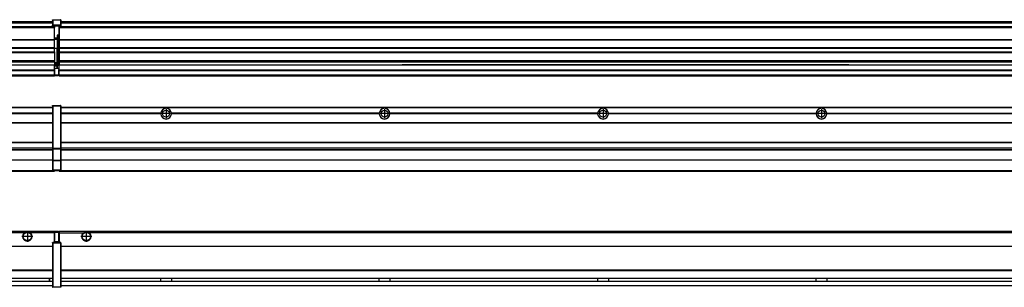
# Model space of a CAD drawing. Header units: inches. Extents: x -381 to 28422, y -418 to 176.
# Tile 43 of 49: x 23019 to 23921, y -154 to 90. Entities that reach past the tile are written whole.
import ezdxf

# ---------------------------------------------------------------- set-up
doc = ezdxf.new("R2010")
doc.units = ezdxf.units.IN
doc.linetypes.add('DOT_CENTER', pattern=[14, 12, -1, 0, -1])
doc.layers.add('1', color=7, linetype='Continuous')

# ---------------------------------------------------------------- blocks, each defined once
blk = doc.blocks.new('Modulos_intermedio__FL-14__15__19', base_point=(21655.18, -48.03))
at = {"color": 7, "linetype": 'Continuous'}
for p, q in [((21656.88, 10.47), (23049.18, 10.47)), ((21656.88, 10.22), (23049.18, 10.22)), ((23022.43, 10.47), (23022.48, 10.52)), ((23022.48, 10.52), (23029.88, 10.52)), ((23029.93, 10.47), (23029.88, 10.52)), ((23049.18, 11.72), (23049.19, 11.79)), ((23049.18, 11.72), (23049.18, 11.47)), ((23049.18, 11.47), (23049.43, 11.47)), ((23049.18, 11.47), (23049.18, -27.21)), ((23049.19, 11.79), (23049.2, 11.82)), ((23049.2, 11.82), (23049.22, 11.86)), ((23049.22, 11.86), (23049.25, 11.9)), ((23049.25, 11.9), (23049.29, 11.93)), ((23049.29, 11.93), (23049.34, 11.96)), ((23049.34, 11.96), (23049.36, 11.96)), ((23049.36, 11.96), (23049.43, 11.97)), ((23049.43, 11.97), (23056.63, 11.97)), ((23049.43, 11.97), (23049.43, 11.47)), ((23049.43, 11.47), (23049.43, -27.21)), ((23056.63, 11.47), (23049.43, 11.47)), ((23056.7, 11.96), (23056.63, 11.97)), ((23056.63, 11.97), (23056.63, 11.47)), ((23056.63, 11.47), (23056.63, -27.21)), ((23056.88, 11.47), (23056.63, 11.47)), ((23056.72, 11.96), (23056.7, 11.96)), ((23056.76, 11.93), (23056.72, 11.96)), ((23056.8, 11.9), (23056.76, 11.93)), ((23056.84, 11.86), (23056.8, 11.9)), ((23056.86, 11.82), (23056.84, 11.86)), ((23056.87, 11.79), (23056.86, 11.82)), ((23056.88, 11.72), (23056.87, 11.79)), ((23056.88, 11.72), (23056.88, 11.47)), ((23056.88, 11.47), (23056.88, -27.21)), ((23049.18, 4.77), (22958.07, 4.77)), ((23049.18, 4.17), (22958.07, 4.17)), ((23049.18, 4.47), (22958.08, 4.47)), ((21656.88, -3.53), (23049.18, -3.53)), ((21656.88, -3.78), (23049.18, -3.78)), ((23049.18, -4.03), (21656.88, -4.03)), ((21656.88, -21.53), (23049.18, -21.53)), ((21656.88, -21.78), (23049.18, -21.78)), ((21656.88, -26.73), (23049.18, -26.73)), ((21656.88, -26.82), (23049.18, -26.82)), ((21656.88, -28.37), (23049.18, -28.37)), ((21656.88, -28.53), (23049.18, -28.53)), ((21656.88, -28.65), (23049.18, -28.65)), ((23049.18, -27.21), (23049.18, -27.52)), ((23049.18, -27.21), (23049.43, -27.21)), ((23049.18, -27.52), (23049.19, -27.54)), ((23049.18, -27.52), (23049.18, -38.19)), ((23049.19, -27.54), (23049.22, -27.57)), ((23049.22, -27.57), (23049.25, -27.59)), ((23049.25, -27.59), (23049.29, -27.6)), ((23049.29, -27.6), (23049.34, -27.61)), ((23049.34, -27.61), (23049.36, -27.61)), ((23049.36, -27.61), (23049.43, -27.62)), ((23049.43, -27.21), (23056.63, -27.21)), ((23049.43, -27.21), (23049.43, -27.62)), ((23049.43, -27.62), (23056.63, -27.62)), ((23049.43, -27.62), (23049.43, -38.3)), ((23056.88, -27.21), (23056.63, -27.21)), ((23056.63, -27.21), (23056.63, -27.62)), ((23056.7, -27.61), (23056.63, -27.62)), ((23056.63, -27.62), (23056.63, -38.3)), ((23056.72, -27.61), (23056.7, -27.61)), ((23056.76, -27.6), (23056.72, -27.61)), ((23056.8, -27.59), (23056.76, -27.6)), ((23056.84, -27.57), (23056.8, -27.59)), ((23056.87, -27.54), (23056.84, -27.57)), ((23056.88, -27.52), (23056.87, -27.54)), ((23056.88, -27.21), (23056.88, -27.52)), ((23056.88, -27.52), (23056.88, -38.19)), ((23049.18, -38.02), (21656.88, -38.02)), ((23049.18, -38.11), (21656.88, -38.11)), ((23049.18, -38.19), (23049.19, -38.22)), ((23049.18, -38.19), (23049.18, -38.71)), ((23049.18, -38.71), (23049.43, -38.71)), ((23049.18, -38.71), (23049.18, -47.03)), ((23049.19, -38.22), (23049.22, -38.25)), ((23049.22, -38.25), (23049.25, -38.27)), ((23049.25, -38.27), (23049.29, -38.28)), ((23049.29, -38.28), (23049.34, -38.29)), ((23049.34, -38.29), (23049.36, -38.29)), ((23049.36, -38.29), (23049.43, -38.3)), ((23049.43, -38.3), (23049.43, -38.71)), ((23056.63, -38.3), (23049.43, -38.3)), ((23049.43, -38.71), (23049.43, -47.03)), ((23056.63, -38.71), (23049.43, -38.71)), ((23056.7, -38.29), (23056.63, -38.3)), ((23056.63, -38.3), (23056.63, -38.71)), ((23056.88, -38.71), (23056.63, -38.71)), ((23056.63, -38.71), (23056.63, -47.03)), ((23056.72, -38.29), (23056.7, -38.29)), ((23056.76, -38.28), (23056.72, -38.29)), ((23056.8, -38.27), (23056.76, -38.28)), ((23056.84, -38.25), (23056.8, -38.27)), ((23056.87, -38.22), (23056.84, -38.25)), ((23056.88, -38.19), (23056.87, -38.22)), ((23056.88, -38.19), (23056.88, -38.71)), ((23056.88, -38.71), (23056.88, -47.03)), ((21655.18, -48.03), (23051.18, -48.03)), ((21656.63, -47.53), (23049.43, -47.53)), ((23049.18, -47.03), (23049.43, -47.03)), ((23049.18, -47.03), (23049.18, -47.28)), ((23049.18, -47.28), (23049.19, -47.34)), ((23049.19, -47.34), (23049.2, -47.37)), ((23049.2, -47.37), (23049.22, -47.41)), ((23049.22, -47.41), (23049.25, -47.45)), ((23049.25, -47.45), (23049.29, -47.49)), ((23049.29, -47.49), (23049.34, -47.51)), ((23049.34, -47.51), (23049.36, -47.52)), ((23049.36, -47.52), (23049.43, -47.53)), ((23049.43, -47.03), (23056.63, -47.03)), ((23049.43, -47.03), (23049.43, -47.53)), ((23049.43, -47.53), (23056.63, -47.53)), ((23051.18, -47.53), (23051.18, -48.03)), ((23056.63, -47.03), (23056.63, -47.53)), ((23056.88, -47.03), (23056.63, -47.03)), ((23056.7, -47.52), (23056.63, -47.53)), ((23056.72, -47.51), (23056.7, -47.52)), ((23056.76, -47.49), (23056.72, -47.51)), ((23056.8, -47.45), (23056.76, -47.49)), ((23056.84, -47.41), (23056.8, -47.45)), ((23056.86, -47.37), (23056.84, -47.41)), ((23056.87, -47.34), (23056.86, -47.37)), ((23056.88, -47.28), (23056.87, -47.34)), ((23056.88, -47.03), (23056.88, -47.28))]:
    blk.add_line(p, q, dxfattribs=at)
blk = doc.blocks.new('Modulos_intermedio__FL-14__14__34', base_point=(23055.18, -48.03))
at = {"color": 7, "linetype": 'Continuous'}
for p, q in [((23056.88, 10.47), (24449.18, 10.47)), ((23056.88, 10.22), (24449.18, 10.22)), ((23076.43, 10.47), (23076.48, 10.52)), ((23076.48, 10.52), (23083.88, 10.52)), ((23083.93, 10.47), (23083.88, 10.52)), ((23148.29, 4.77), (23056.88, 4.77)), ((23148.28, 4.47), (23056.88, 4.47)), ((23148.29, 4.17), (23056.88, 4.17)), ((23148.28, 4.47), (23148.29, 4.77)), ((23148.29, 4.17), (23148.28, 4.47)), ((23150.84, 6.59), (23150.83, 6.57)), ((23150.83, 2.38), (23150.84, 2.36)), ((23348.29, 4.77), (23158.07, 4.77)), ((23158.07, 4.77), (23158.08, 4.47)), ((23158.08, 4.47), (23158.07, 4.17)), ((23348.29, 4.17), (23158.07, 4.17)), ((23348.28, 4.47), (23158.08, 4.47)), ((23348.28, 4.47), (23348.29, 4.77)), ((23348.29, 4.17), (23348.28, 4.47)), ((23350.84, 6.59), (23350.83, 6.57)), ((23350.83, 2.38), (23350.84, 2.36)), ((23548.29, 4.77), (23358.07, 4.77)), ((23358.07, 4.77), (23358.08, 4.47)), ((23358.08, 4.47), (23358.07, 4.17)), ((23548.29, 4.17), (23358.07, 4.17)), ((23548.28, 4.47), (23358.08, 4.47)), ((23548.28, 4.47), (23548.29, 4.77)), ((23548.29, 4.17), (23548.28, 4.47)), ((23550.84, 6.59), (23550.83, 6.57)), ((23550.83, 2.38), (23550.84, 2.36)), ((23558.07, 4.77), (23748.29, 4.77)), ((23558.07, 4.77), (23558.08, 4.47)), ((23558.08, 4.47), (23558.07, 4.17)), ((23748.29, 4.17), (23558.07, 4.17)), ((23748.28, 4.47), (23558.08, 4.47)), ((23748.28, 4.47), (23748.29, 4.77)), ((23748.29, 4.17), (23748.28, 4.47)), ((23750.84, 6.59), (23750.83, 6.57)), ((23750.83, 2.38), (23750.84, 2.36)), ((23758.07, 4.77), (23948.29, 4.77)), ((23758.07, 4.77), (23758.08, 4.47)), ((23758.08, 4.47), (23758.07, 4.17)), ((23948.29, 4.17), (23758.07, 4.17)), ((23948.28, 4.47), (23758.08, 4.47)), ((23056.88, -3.53), (24449.18, -3.53)), ((23056.88, -3.78), (24449.18, -3.78)), ((24449.18, -4.03), (23056.88, -4.03)), ((23056.88, -21.53), (24449.18, -21.53)), ((23056.88, -21.78), (24449.18, -21.78)), ((23056.88, -26.73), (24449.18, -26.73)), ((23056.88, -26.82), (24449.18, -26.82)), ((23056.88, -28.37), (24449.18, -28.37)), ((23056.88, -28.53), (24449.18, -28.53)), ((23056.88, -28.65), (24449.18, -28.65)), ((24449.18, -38.02), (23056.88, -38.02)), ((24449.18, -38.11), (23056.88, -38.11)), ((23055.18, -47.53), (23055.18, -48.03)), ((23055.18, -48.03), (24451.18, -48.03)), ((23056.63, -47.53), (24449.43, -47.53))]:
    blk.add_line(p, q, dxfattribs=at)
for centre in [(23153.18, 4.47), (23353.18, 4.47), (23553.18, 4.47), (23753.18, 4.47)]:
    blk.add_circle(centre, 3.15, dxfattribs=at)
for centre, start, end in [((23153.18, 4.47), 3.5101, 176.4899), ((23353.18, 4.47), 3.5101, 176.4899), ((23553.18, 4.47), 3.5101, 176.4899), ((23753.18, 4.47), 3.5101, 176.4899), ((23153.18, 4.47), 183.51008, 356.48992), ((23353.18, 4.47), 183.51008, 356.48992), ((23553.18, 4.47), 183.51008, 356.48992), ((23753.18, 4.47), 183.51008, 356.48992)]:
    blk.add_arc(centre, 4.9, start, end, dxfattribs=at)
at = {"layer": '1', "color": 2, "linetype": 'DOT_CENTER'}
for p, q in [((23157.33, 4.47), (23149.03, 4.47)), ((23153.18, 8.62), (23153.18, 0.32)), ((23357.33, 4.47), (23349.03, 4.47)), ((23353.18, 8.62), (23353.18, 0.32)), ((23557.33, 4.47), (23549.03, 4.47)), ((23553.18, 8.62), (23553.18, 0.32)), ((23757.33, 4.47), (23749.03, 4.47)), ((23753.18, 8.62), (23753.18, 0.32))]:
    blk.add_line(p, q, dxfattribs=at)
blk = doc.blocks.new('F-274__37', base_point=(621.12, -75.97))
for name, p in [('Modulos_intermedio__FL-14__15__19', (21655.18, -48.03)), ('Modulos_intermedio__FL-14__14__34', (23055.18, -48.03))]:
    blk.add_blockref(name, p)
blk = doc.blocks.new('Alzado2', base_point=(2889, -32))
blk.add_blockref('F-274__37', (621.12, -75.97))
blk = doc.blocks.new('Modulos_intermedio__FL-14__15__47', base_point=(21655.18, 38.97))
at = {"color": 7, "linetype": 'Continuous'}
for p, q in [((23049.18, 90.22), (23049.19, 90.29)), ((23049.18, 90.22), (23049.2, 90.24)), ((23049.18, 90.16), (23049.18, 90.22)), ((23049.18, 90.22), (23049.18, 90.16)), ((23049.18, 90.16), (23049.18, 85.33)), ((23049.19, 90.29), (23049.2, 90.32)), ((23049.2, 90.32), (23049.22, 90.36)), ((23049.2, 90.24), (23049.22, 90.28)), ((23049.22, 90.36), (23049.25, 90.4)), ((23049.22, 90.28), (23049.25, 90.32)), ((23049.25, 90.4), (23049.29, 90.43)), ((23049.25, 90.32), (23049.29, 90.35)), ((23049.29, 90.43), (23049.34, 90.46)), ((23049.29, 90.35), (23049.34, 90.37)), ((23049.34, 90.46), (23049.36, 90.46)), ((23049.34, 90.37), (23049.36, 90.38)), ((23049.36, 90.46), (23049.43, 90.47)), ((23049.36, 90.38), (23049.43, 90.39)), ((23049.43, 90.47), (23056.63, 90.47)), ((23049.43, 90.47), (23049.43, 90.39)), ((23049.43, 90.39), (23056.63, 90.39)), ((23049.43, 90.39), (23049.43, 85.56)), ((23056.7, 90.46), (23056.63, 90.47)), ((23056.63, 90.47), (23056.63, 90.39)), ((23056.7, 90.38), (23056.63, 90.39)), ((23056.63, 90.39), (23056.63, 85.56)), ((23056.72, 90.46), (23056.7, 90.46)), ((23056.72, 90.37), (23056.7, 90.38)), ((23056.76, 90.43), (23056.72, 90.46)), ((23056.76, 90.35), (23056.72, 90.37)), ((23056.8, 90.4), (23056.76, 90.43)), ((23056.8, 90.32), (23056.76, 90.35)), ((23056.84, 90.36), (23056.8, 90.4)), ((23056.84, 90.28), (23056.8, 90.32)), ((23056.86, 90.32), (23056.84, 90.36)), ((23056.86, 90.24), (23056.84, 90.28)), ((23056.87, 90.29), (23056.86, 90.32)), ((23056.87, 90.22), (23056.86, 90.24)), ((23056.88, 90.22), (23056.87, 90.29)), ((23056.88, 90.16), (23056.87, 90.22)), ((23056.88, 90.22), (23056.88, 90.16)), ((23056.88, 90.16), (23056.88, 85.33)), ((23051.18, 83.99), (21655.18, 83.99)), ((21655.18, 83.97), (23051.18, 83.97)), ((21655.18, 83.47), (23051.18, 83.47)), ((21656.88, 88.97), (23049.18, 88.97)), ((21656.88, 88.96), (23049.18, 88.96)), ((21656.88, 88.35), (23049.18, 88.35)), ((21656.88, 88.03), (23049.18, 88.03)), ((21656.88, 87.7), (23049.18, 87.7)), ((23049.18, 85.33), (23049.19, 85.4)), ((23049.18, 85.33), (23049.18, 85.22)), ((23049.18, 85.22), (23049.19, 85.29)), ((23049.18, 85.22), (23049.18, 84.97)), ((23049.18, 84.97), (23049.18, 84.72)), ((23049.18, 84.97), (23049.43, 84.97)), ((23049.19, 84.66), (23049.18, 84.72)), ((23049.19, 85.4), (23049.2, 85.42)), ((23049.19, 85.29), (23049.2, 85.32)), ((23049.2, 84.63), (23049.19, 84.66)), ((23049.2, 85.42), (23049.22, 85.46)), ((23049.2, 85.32), (23049.22, 85.36)), ((23049.22, 84.59), (23049.2, 84.63)), ((23049.22, 85.46), (23049.25, 85.5)), ((23049.22, 85.36), (23049.25, 85.4)), ((23049.22, 85.36), (23049.25, 85.4)), ((23049.25, 84.55), (23049.22, 84.59)), ((23049.25, 85.5), (23049.29, 85.53)), ((23049.25, 85.4), (23049.34, 85.46)), ((23049.25, 85.4), (23049.29, 85.43)), ((23049.29, 84.51), (23049.25, 84.55)), ((23049.29, 85.53), (23049.34, 85.55)), ((23049.29, 85.43), (23049.34, 85.46)), ((23049.34, 84.49), (23049.29, 84.51)), ((23049.34, 85.55), (23049.36, 85.55)), ((23049.34, 85.46), (23049.36, 85.46)), ((23049.36, 84.48), (23049.34, 84.49)), ((23049.36, 85.55), (23049.43, 85.56)), ((23049.36, 85.46), (23049.43, 85.47)), ((23049.43, 84.47), (23049.36, 84.48)), ((23049.43, 85.56), (23049.43, 85.47)), ((23056.63, 85.56), (23049.43, 85.56)), ((23049.43, 85.47), (23056.63, 85.47)), ((23049.43, 85.47), (23049.43, 84.97)), ((23049.43, 84.97), (23051.18, 84.97)), ((23049.43, 84.97), (23049.43, 84.47)), ((23049.43, 84.47), (23051.18, 84.47)), ((23051.18, 84.97), (23051.18, 83.97)), ((23051.18, 84.97), (23054.88, 84.97)), ((23051.18, 83.97), (23051.18, 83.47)), ((23051.18, 72.41), (23051.18, 83.47)), ((23054.88, 84.97), (23056.63, 84.97)), ((23054.88, 84.97), (23054.88, 77.44)), ((23054.88, 84.47), (23056.63, 84.47)), ((23056.63, 85.56), (23056.63, 85.47)), ((23056.7, 85.55), (23056.63, 85.56)), ((23056.63, 85.47), (23056.63, 84.97)), ((23056.7, 85.46), (23056.63, 85.47)), ((23056.63, 84.97), (23056.63, 84.47)), ((23056.88, 84.97), (23056.63, 84.97)), ((23056.63, 84.47), (23056.7, 84.48)), ((23056.72, 85.55), (23056.7, 85.55)), ((23056.72, 85.46), (23056.7, 85.46)), ((23056.7, 84.48), (23056.72, 84.49)), ((23056.76, 85.53), (23056.72, 85.55)), ((23056.72, 85.46), (23056.76, 85.43)), ((23056.76, 85.43), (23056.72, 85.46)), ((23056.72, 84.49), (23056.76, 84.51)), ((23056.8, 85.5), (23056.76, 85.53)), ((23056.8, 85.4), (23056.76, 85.43)), ((23056.76, 84.51), (23056.8, 84.55)), ((23056.84, 85.46), (23056.8, 85.5)), ((23056.8, 85.4), (23056.84, 85.36)), ((23056.84, 85.36), (23056.8, 85.4)), ((23056.8, 84.55), (23056.84, 84.59)), ((23056.86, 85.42), (23056.84, 85.46)), ((23056.86, 85.32), (23056.84, 85.36)), ((23056.84, 84.59), (23056.86, 84.63)), ((23056.87, 85.4), (23056.86, 85.42)), ((23056.87, 85.29), (23056.86, 85.32)), ((23056.86, 84.63), (23056.87, 84.66)), ((23056.88, 85.33), (23056.87, 85.4)), ((23056.88, 85.22), (23056.87, 85.29)), ((23056.87, 84.66), (23056.88, 84.72)), ((23056.88, 85.33), (23056.88, 85.22)), ((23056.88, 85.22), (23056.88, 84.97)), ((23056.88, 84.97), (23056.88, 84.72)), ((21655.18, 72.41), (23051.18, 72.41)), ((21655.18, 72.16), (23051.18, 72.16)), ((23053.43, 73.5), (23051.18, 73.5)), ((23053.43, 73), (23051.18, 73)), ((23051.18, 72.5), (23053.43, 72.5)), ((23051.18, 72.41), (23051.18, 72.16)), ((23051.18, 64.79), (23051.18, 72.16)), ((23053.43, 76.45), (23053.43, 73.5)), ((23054.88, 76.45), (23053.43, 76.45)), ((23053.43, 73.5), (23053.68, 73.5)), ((23053.43, 73), (23053.43, 73.5)), ((23053.43, 73), (23053.43, 72.5)), ((23053.68, 72.5), (23053.43, 72.5)), ((23053.43, 72.5), (23053.43, 63.97)), ((23053.68, 73.19), (23053.67, 73.21)), ((23053.68, 76.45), (23053.68, 73.5)), ((23053.68, 76.3), (23054.88, 76.3)), ((23053.68, 73.25), (23053.68, 73.5)), ((23053.68, 73.19), (23053.68, 72.5)), ((23053.68, 63.97), (23053.68, 72.5)), ((23054.88, 79.65), (23055.18, 79.58)), ((23054.88, 78.12), (23055.18, 78.12)), ((23054.88, 77.6), (23055.18, 77.6)), ((23054.88, 77.44), (23055.18, 77.36)), ((23054.88, 76.45), (23055.18, 76.53)), ((23054.88, 76.3), (23054.88, 76.45)), ((23055.18, 76.3), (23054.88, 76.3)), ((23054.88, 63.97), (23054.88, 76.3)), ((23051.18, 64.79), (21655.18, 64.79)), ((21655.18, 64.54), (23051.18, 64.54)), ((23051.18, 64.79), (23051.18, 64.54)), ((23051.18, 60.91), (23051.18, 64.54)), ((23053.43, 63.97), (23051.18, 63.97)), ((23053.43, 50.98), (23053.43, 63.97)), ((23053.43, 63.97), (23053.68, 63.97)), ((23053.68, 50.98), (23053.68, 63.97)), ((23053.68, 63.97), (23054.88, 63.97)), ((23054.88, 49.58), (23054.88, 63.97)), ((23055.18, 63.97), (23054.88, 63.97)), ((21655.18, 60.91), (23051.18, 60.91)), ((21655.18, 60.41), (23051.18, 60.41)), ((23051.18, 60.91), (23051.18, 60.41)), ((23051.18, 60.41), (23051.18, 59.42)), ((23051.18, 59.42), (23051.18, 53.15)), ((21655.18, 53.15), (23051.18, 53.15)), ((23051.18, 51.48), (21655.18, 51.48)), ((22378.18, 49.19), (23051.18, 49.19)), ((22378.18, 49.16), (23051.18, 49.16)), ((23051.13, 44.48), (23051.13, 47.58)), ((23051.13, 47.58), (23051.18, 47.58)), ((23051.13, 45.47), (23051.18, 45.48)), ((23051.18, 53.15), (23051.18, 51.48)), ((23051.18, 51.48), (23051.18, 51.37)), ((23051.18, 51.37), (23051.18, 49.19)), ((23053.43, 50.98), (23051.18, 50.98)), ((23053.43, 49.98), (23051.18, 49.98)), ((23051.18, 49.19), (23051.18, 49.16)), ((23051.18, 47.58), (23051.18, 49.16)), ((23053.43, 48.98), (23051.18, 48.98)), ((23053.43, 47.91), (23051.18, 47.91)), ((23051.18, 46), (23051.18, 47.58)), ((23051.18, 46), (23053.43, 46)), ((23051.18, 46), (23051.18, 39.97)), ((23053.43, 49.98), (23053.43, 50.98)), ((23053.43, 50.98), (23053.68, 50.98)), ((23053.43, 49.98), (23053.43, 48.98)), ((23053.43, 47.91), (23053.43, 48.98)), ((23053.68, 48.98), (23053.43, 48.98)), ((23053.43, 46), (23053.43, 47.91)), ((23053.43, 47.91), (23053.52, 47.89)), ((23053.43, 46), (23054.88, 46)), ((23053.52, 47.89), (23053.6, 47.83)), ((23053.6, 47.83), (23053.66, 47.75)), ((23053.66, 47.75), (23053.68, 47.66)), ((23053.68, 49.73), (23053.68, 50.98)), ((23053.68, 49.73), (23053.68, 48.98)), ((23053.68, 49.58), (23054.88, 49.58)), ((23053.68, 47.66), (23053.68, 48.98)), ((23053.68, 48.93), (23054.88, 48.93)), ((23053.68, 46), (23053.68, 47.66)), ((23055.18, 45.08), (23054.63, 44.93)), ((23054.88, 48.93), (23054.88, 49.58)), ((23055.18, 49.58), (23054.88, 49.58)), ((23054.88, 48.93), (23054.88, 47.33)), ((23054.88, 48.93), (23055.18, 48.85)), ((23054.88, 47.33), (23054.88, 46)), ((23055.18, 45.92), (23054.88, 46)), ((23054.88, 45), (23055.18, 45.08)), ((21655.18, 44.48), (23051.13, 44.48)), ((21655.18, 44.04), (23051.13, 44.04)), ((21655.18, 39.97), (23051.13, 39.97)), ((21655.18, 39.47), (23051.13, 39.47)), ((21655.18, 39.22), (23051.13, 39.22)), ((21655.18, 38.97), (23051.13, 38.97)), ((23051.13, 44.48), (23051.18, 44.48)), ((23051.13, 44.48), (23051.13, 44.04)), ((23051.13, 39.97), (23051.13, 44.04)), ((23051.18, 40.48), (23051.13, 40.49)), ((23051.13, 39.97), (23051.13, 39.47)), ((23051.13, 39.22), (23051.13, 39.47)), ((23051.13, 39.22), (23051.13, 38.97)), ((23051.18, 39.97), (23054.63, 39.97)), ((23051.18, 39.97), (23051.18, 39.47)), ((23051.18, 39.47), (23054.63, 39.47)), ((23054.63, 44.93), (23054.63, 39.97)), ((23054.63, 39.97), (23054.63, 39.47)), ((23054.88, 39.97), (23054.63, 39.97)), ((23054.88, 45), (23054.88, 39.97)), ((23054.88, 44.81), (23055.18, 44.87)), ((23054.88, 41.31), (23055.18, 41.37)), ((23054.88, 40.83), (23055.18, 40.91)), ((23054.88, 39.97), (23054.88, 39.72))]:
    blk.add_line(p, q, dxfattribs=at)
for centre, start, end in [((23053.43, 73.25), 270, 0), ((23053.43, 49.73), 0, 90), ((23054.63, 39.72), 270, 0)]:
    blk.add_arc(centre, 0.25, start, end, dxfattribs=at)
blk = doc.blocks.new('Modulos_intermedio__FL-14__14__62', base_point=(23055.18, 38.97))
at = {"color": 7, "linetype": 'Continuous'}
for p, q in [((23055.18, 84.47), (23055.18, 83.99)), ((23055.18, 83.99), (23055.18, 83.97)), ((24451.18, 83.99), (23055.18, 83.99)), ((23055.18, 83.97), (23055.18, 83.47)), ((23055.18, 83.97), (24451.18, 83.97)), ((23055.18, 83.47), (23055.18, 72.41)), ((23055.18, 83.47), (24451.18, 83.47)), ((23056.88, 88.97), (24449.18, 88.97)), ((23056.88, 88.96), (24449.18, 88.96)), ((23056.88, 88.35), (24449.18, 88.35)), ((23056.88, 88.03), (24449.18, 88.03)), ((23056.88, 87.7), (24449.18, 87.7)), ((23055.18, 72.41), (23055.18, 72.16)), ((23055.18, 72.41), (24451.18, 72.41)), ((23055.18, 72.16), (24451.18, 72.16)), ((23055.18, 72.16), (23055.18, 64.79)), ((24451.18, 64.79), (23055.18, 64.79)), ((23055.18, 64.79), (23055.18, 64.54)), ((23055.18, 64.54), (23055.18, 60.91)), ((23055.18, 64.54), (24451.18, 64.54)), ((23055.18, 60.91), (23055.18, 60.41)), ((23055.18, 60.91), (24451.18, 60.91)), ((23055.18, 60.41), (24451.18, 60.41)), ((23055.18, 60.41), (23055.18, 59.42)), ((23055.18, 59.42), (23055.18, 53.15)), ((23055.18, 53.15), (23055.18, 51.48)), ((23055.18, 53.15), (24451.18, 53.15)), ((24451.18, 51.48), (23055.18, 51.48)), ((23055.18, 51.48), (23055.18, 51.37)), ((23055.18, 51.37), (23055.18, 49.19)), ((23055.18, 49.19), (23055.18, 49.16)), ((23055.18, 49.19), (23369.43, 49.19)), ((23055.18, 44.48), (23055.18, 49.16)), ((23055.18, 49.16), (23369.43, 49.16)), ((23369.43, 49.19), (23369.43, 49.18)), ((23378.18, 49.19), (23369.43, 49.19)), ((23369.43, 49.18), (23369.43, 49.16)), ((23369.43, 49.18), (23378.18, 49.18)), ((23369.43, 49.16), (23378.18, 49.16)), ((23378.18, 49.19), (23378.18, 49.18)), ((23569.43, 49.19), (23378.18, 49.19)), ((23378.18, 49.18), (23378.18, 49.16)), ((23378.18, 49.16), (23569.43, 49.16)), ((23569.43, 49.19), (23569.43, 49.18)), ((23578.18, 49.19), (23569.43, 49.19)), ((23569.43, 49.18), (23578.18, 49.18)), ((23569.43, 49.18), (23569.43, 49.16)), ((23569.43, 49.16), (23578.18, 49.16)), ((23769.43, 49.19), (23578.18, 49.19)), ((23578.18, 49.19), (23578.18, 49.18)), ((23578.18, 49.18), (23578.18, 49.16)), ((23578.18, 49.16), (23769.43, 49.16)), ((23769.43, 49.19), (23769.43, 49.18)), ((23778.18, 49.19), (23769.43, 49.19)), ((23769.43, 49.18), (23769.43, 49.16)), ((23769.43, 49.18), (23778.18, 49.18)), ((23769.43, 49.16), (23778.18, 49.16)), ((23778.18, 49.19), (23778.18, 49.18)), ((23778.18, 49.19), (24451.18, 49.19)), ((23778.18, 49.18), (23778.18, 49.16)), ((23778.18, 49.16), (24451.18, 49.16)), ((23055.18, 44.48), (23055.18, 44.04)), ((23055.18, 44.48), (24451.13, 44.48)), ((23055.18, 39.97), (23055.18, 44.04)), ((23055.18, 44.04), (24451.13, 44.04)), ((23055.18, 39.97), (23055.18, 39.47)), ((23055.18, 39.97), (24451.13, 39.97)), ((23055.18, 39.47), (23055.18, 39.22)), ((23055.18, 39.47), (24451.13, 39.47)), ((23055.18, 39.22), (23055.18, 38.97)), ((23055.18, 39.22), (24451.13, 39.22)), ((23055.18, 38.97), (24451.13, 38.97))]:
    blk.add_line(p, q, dxfattribs=at)
blk = doc.blocks.new('F-274__65', base_point=(621.12, 38.97))
for name, p in [('Modulos_intermedio__FL-14__15__47', (21655.18, 38.97)), ('Modulos_intermedio__FL-14__14__62', (23055.18, 38.97))]:
    blk.add_blockref(name, p)
blk = doc.blocks.new('Inferior2', base_point=(2889, 64.72))
blk.add_blockref('F-274__65', (621.12, 38.97))
blk = doc.blocks.new('Modulos_intermedio__FL-14__15__74', base_point=(21655.18, -154.47))
at = {"color": 7, "linetype": 'Continuous'}
for p, q in [((21655.18, -102.97), (23051.13, -102.97)), ((23023.77, -104.47), (21682.59, -104.47)), ((23024.72, -103.98), (23023.77, -104.47)), ((23026.18, -103.72), (23024.72, -103.98)), ((23027.63, -103.98), (23026.18, -103.72)), ((23028.59, -104.47), (23027.63, -103.98)), ((23051.13, -104.47), (23028.59, -104.47)), ((23051.13, -104.47), (23051.13, -102.97)), ((23051.13, -111.58), (23051.13, -104.47)), ((23051.18, -104.48), (23051.13, -104.49)), ((23051.18, -105.48), (23051.13, -105.49)), ((23054.63, -103.47), (23051.18, -103.47)), ((23051.18, -103.47), (23051.18, -103.97)), ((23051.18, -103.97), (23051.18, -111.58)), ((23051.18, -103.97), (23054.63, -103.97)), ((23054.63, -103.47), (23054.63, -103.97)), ((23054.88, -103.97), (23054.63, -103.97)), ((23054.63, -103.97), (23054.63, -112.97)), ((23054.88, -103.72), (23054.88, -103.97)), ((23054.88, -103.97), (23054.88, -112.97)), ((23054.88, -104.83), (23055.18, -104.91)), ((23054.88, -106.47), (23055.18, -106.47)), ((23054.88, -107.48), (23055.18, -107.48)), ((21656.88, -116.72), (23049.18, -116.72)), ((21656.88, -116.97), (23049.18, -116.97)), ((23049.18, -113.72), (23049.19, -113.66)), ((23049.18, -113.72), (23049.18, -113.97)), ((23049.18, -113.97), (23049.18, -153.97)), ((23049.18, -113.97), (23049.43, -113.97)), ((23049.19, -113.66), (23049.2, -113.63)), ((23049.2, -113.63), (23049.22, -113.59)), ((23049.22, -113.59), (23049.25, -113.55)), ((23049.25, -113.55), (23049.29, -113.51)), ((23049.29, -113.51), (23049.34, -113.49)), ((23049.34, -113.49), (23049.36, -113.48)), ((23049.36, -113.48), (23049.43, -113.47)), ((23051.18, -113.47), (23049.43, -113.47)), ((23049.43, -113.47), (23049.43, -113.97)), ((23056.63, -113.97), (23049.43, -113.97)), ((23049.43, -113.97), (23049.43, -153.97)), ((23051.13, -109.47), (23051.18, -109.48)), ((23051.18, -111.58), (23051.13, -111.58)), ((23051.18, -113.47), (23051.18, -111.58)), ((23054.63, -112.97), (23051.18, -112.97)), ((23054.88, -113.47), (23051.18, -113.47)), ((23054.63, -112.97), (23054.63, -113.47)), ((23054.88, -112.97), (23054.63, -112.97)), ((23054.88, -111.93), (23055.18, -112.01)), ((23054.88, -112.97), (23054.88, -113.26)), ((23054.88, -113.26), (23054.88, -113.47)), ((23056.63, -113.47), (23054.88, -113.47)), ((23056.7, -113.48), (23056.63, -113.47)), ((23056.63, -113.47), (23056.63, -113.97)), ((23056.88, -113.97), (23056.63, -113.97)), ((23056.63, -113.97), (23056.63, -153.97)), ((23056.72, -113.49), (23056.7, -113.48)), ((23056.76, -113.51), (23056.72, -113.49)), ((23056.8, -113.55), (23056.76, -113.51)), ((23056.84, -113.59), (23056.8, -113.55)), ((23056.86, -113.63), (23056.84, -113.59)), ((23056.87, -113.66), (23056.86, -113.63)), ((23056.88, -113.72), (23056.87, -113.66)), ((23056.88, -113.72), (23056.88, -113.97)), ((23056.88, -113.97), (23056.88, -153.97)), ((23049.18, -117.22), (21656.88, -117.22)), ((23049.18, -138.72), (21656.88, -138.72)), ((23049.18, -138.97), (21656.88, -138.97)), ((21656.88, -139.22), (23049.18, -139.22)), ((21656.88, -145.97), (23049.18, -145.97)), ((21656.88, -146.22), (23049.18, -146.22)), ((21656.88, -148.72), (23049.18, -148.72)), ((21656.88, -148.97), (23049.18, -148.97)), ((21656.88, -152.72), (23049.18, -152.72)), ((21656.88, -152.97), (23049.18, -152.97)), ((23046.18, -146.65), (23046.24, -146.4)), ((23046.18, -146.65), (23046.18, -147.16)), ((23046.18, -147.16), (23046.18, -148.23)), ((23046.18, -148.23), (23046.24, -148.55)), ((23046.24, -146.4), (23046.46, -146.22)), ((23046.24, -148.55), (23046.46, -148.72)), ((23046.6, -146.22), (23046.6, -146.26)), ((23046.6, -146.26), (23046.6, -146.97)), ((23046.6, -146.97), (23046.6, -148.69)), ((23046.6, -148.69), (23046.6, -148.72)), ((23049.18, -153.97), (23049.43, -153.97)), ((23049.18, -153.97), (23049.18, -154.22)), ((23049.18, -154.22), (23049.19, -154.29)), ((23049.19, -154.29), (23049.2, -154.32)), ((23049.2, -154.32), (23049.22, -154.36)), ((23049.22, -154.36), (23049.25, -154.4)), ((23049.25, -154.4), (23049.29, -154.43)), ((23049.29, -154.43), (23049.34, -154.46)), ((23049.34, -154.46), (23049.36, -154.46)), ((23049.36, -154.46), (23049.43, -154.47)), ((23049.43, -153.97), (23056.63, -153.97)), ((23049.43, -153.97), (23049.43, -154.47)), ((23056.63, -154.47), (23049.43, -154.47)), ((23056.88, -153.97), (23056.63, -153.97)), ((23056.63, -153.97), (23056.63, -154.47)), ((23056.7, -154.46), (23056.63, -154.47)), ((23056.72, -154.46), (23056.7, -154.46)), ((23056.76, -154.43), (23056.72, -154.46)), ((23056.8, -154.4), (23056.76, -154.43)), ((23056.84, -154.36), (23056.8, -154.4)), ((23056.86, -154.32), (23056.84, -154.36)), ((23056.87, -154.29), (23056.86, -154.32)), ((23056.88, -154.22), (23056.87, -154.29)), ((23056.88, -153.97), (23056.88, -154.22))]:
    blk.add_line(p, q, dxfattribs=at)
for radius in [4, 3.7]:
    blk.add_circle((23026.18, -107.97), radius, dxfattribs=at)
for centre, radius, start, end in [((23026.18, -107.97), 4.25, 124.56032, 55.43968), ((23054.63, -103.72), 0.25, 0, 90)]:
    blk.add_arc(centre, radius, start, end, dxfattribs=at)
at = {"layer": '1', "color": 2, "linetype": 'DOT_CENTER'}
for p, q in [((23031.18, -107.97), (23021.18, -107.97)), ((23026.18, -102.97), (23026.18, -112.97))]:
    blk.add_line(p, q, dxfattribs=at)
blk = doc.blocks.new('Modulos_intermedio__FL-14__14__87', base_point=(23055.18, -154.47))
at = {"color": 7, "linetype": 'Continuous'}
for p, q in [((23055.18, -102.97), (23055.18, -104.47)), ((23055.18, -102.97), (24451.13, -102.97)), ((23055.18, -104.47), (23077.77, -104.47)), ((23055.18, -104.47), (23055.18, -113.47)), ((23077.77, -104.47), (23078.72, -103.98)), ((23078.72, -103.98), (23080.18, -103.72)), ((23080.18, -103.72), (23081.63, -103.98)), ((23081.63, -103.98), (23082.59, -104.47)), ((24423.77, -104.47), (23082.59, -104.47)), ((23056.88, -116.72), (24449.18, -116.72)), ((23056.88, -116.97), (24449.18, -116.97)), ((24449.18, -117.22), (23056.88, -117.22)), ((24449.18, -138.72), (23056.88, -138.72)), ((24449.18, -138.97), (23056.88, -138.97)), ((23056.88, -139.22), (24449.18, -139.22)), ((23056.88, -145.97), (24449.18, -145.97)), ((23056.88, -146.22), (24449.18, -146.22)), ((23056.88, -148.72), (24449.18, -148.72)), ((23056.88, -148.97), (24449.18, -148.97)), ((23056.88, -152.72), (24449.18, -152.72)), ((23056.88, -152.97), (24449.18, -152.97)), ((23148.28, -146.3), (23148.28, -146.22)), ((23148.28, -146.35), (23148.28, -146.3)), ((23148.29, -147.23), (23148.28, -146.35)), ((23148.28, -148.6), (23148.29, -147.56)), ((23148.28, -148.72), (23148.28, -148.6)), ((23148.29, -147.56), (23148.29, -147.23)), ((23158.08, -146.52), (23158.07, -147.07)), ((23158.07, -147.07), (23158.07, -147.72)), ((23158.07, -147.72), (23158.07, -147.88)), ((23158.07, -147.88), (23158.08, -148.43)), ((23158.08, -146.22), (23158.08, -146.3)), ((23158.08, -146.3), (23158.08, -146.35)), ((23158.08, -146.35), (23158.08, -146.52)), ((23158.08, -148.43), (23158.08, -148.59)), ((23158.08, -148.59), (23158.08, -148.65)), ((23158.08, -148.65), (23158.08, -148.72)), ((23348.28, -146.3), (23348.28, -146.22)), ((23348.28, -146.35), (23348.28, -146.3)), ((23348.29, -146.98), (23348.28, -146.35)), ((23348.28, -148.6), (23348.29, -147.96)), ((23348.28, -148.65), (23348.28, -148.6)), ((23348.28, -148.72), (23348.28, -148.65)), ((23348.29, -147.07), (23348.29, -146.98)), ((23348.29, -147.23), (23348.29, -147.07)), ((23348.29, -147.88), (23348.29, -147.23)), ((23348.29, -147.96), (23348.29, -147.88)), ((23358.08, -146.52), (23358.07, -147.07)), ((23358.07, -147.07), (23358.07, -147.72)), ((23358.07, -147.72), (23358.07, -147.88)), ((23358.07, -147.88), (23358.08, -148.43)), ((23358.08, -146.22), (23358.08, -146.3)), ((23358.08, -146.3), (23358.08, -146.35)), ((23358.08, -146.35), (23358.08, -146.52)), ((23358.08, -148.43), (23358.08, -148.59)), ((23358.08, -148.59), (23358.08, -148.65)), ((23358.08, -148.65), (23358.08, -148.72)), ((23548.28, -146.3), (23548.28, -146.22)), ((23548.28, -146.35), (23548.28, -146.3)), ((23548.29, -146.98), (23548.28, -146.35)), ((23548.28, -148.6), (23548.29, -147.96)), ((23548.28, -148.65), (23548.28, -148.6)), ((23548.28, -148.72), (23548.28, -148.65)), ((23548.29, -147.07), (23548.29, -146.98)), ((23548.29, -147.23), (23548.29, -147.07)), ((23548.29, -147.88), (23548.29, -147.23)), ((23548.29, -147.96), (23548.29, -147.88)), ((23558.08, -146.52), (23558.07, -147.07)), ((23558.07, -147.07), (23558.07, -147.72)), ((23558.07, -147.72), (23558.07, -147.88)), ((23558.07, -147.88), (23558.08, -148.43)), ((23558.08, -146.22), (23558.08, -146.3)), ((23558.08, -146.3), (23558.08, -146.35)), ((23558.08, -146.35), (23558.08, -146.52)), ((23558.08, -148.43), (23558.08, -148.59)), ((23558.08, -148.59), (23558.08, -148.65)), ((23558.08, -148.65), (23558.08, -148.72)), ((23748.28, -146.3), (23748.28, -146.22)), ((23748.28, -146.35), (23748.28, -146.3)), ((23748.29, -146.98), (23748.28, -146.35)), ((23748.28, -148.6), (23748.29, -147.96)), ((23748.28, -148.65), (23748.28, -148.6)), ((23748.28, -148.72), (23748.28, -148.65)), ((23748.29, -147.07), (23748.29, -146.98)), ((23748.29, -147.23), (23748.29, -147.07)), ((23748.29, -147.88), (23748.29, -147.23)), ((23748.29, -147.96), (23748.29, -147.88)), ((23758.08, -146.52), (23758.07, -147.07)), ((23758.07, -147.07), (23758.07, -147.72)), ((23758.07, -147.72), (23758.07, -147.88)), ((23758.07, -147.88), (23758.08, -148.43)), ((23758.08, -146.22), (23758.08, -146.3)), ((23758.08, -146.3), (23758.08, -146.35)), ((23758.08, -146.35), (23758.08, -146.52)), ((23758.08, -148.43), (23758.08, -148.59)), ((23758.08, -148.59), (23758.08, -148.65)), ((23758.08, -148.65), (23758.08, -148.72))]:
    blk.add_line(p, q, dxfattribs=at)
for radius in [4, 3.7]:
    blk.add_circle((23080.18, -107.97), radius, dxfattribs=at)
blk.add_arc((23080.18, -107.97), 4.25, 124.56032, 55.43968, dxfattribs=at)
at = {"layer": '1', "color": 2, "linetype": 'DOT_CENTER'}
for p, q in [((23085.18, -107.97), (23075.18, -107.97)), ((23080.18, -102.97), (23080.18, -112.97))]:
    blk.add_line(p, q, dxfattribs=at)
blk = doc.blocks.new('F-274__90', base_point=(621.12, -154.47))
for name, p in [('Modulos_intermedio__FL-14__15__74', (21655.18, -154.47)), ('Modulos_intermedio__FL-14__14__87', (23055.18, -154.47))]:
    blk.add_blockref(name, p)
blk = doc.blocks.new('Superior1', base_point=(2889, -128.72))
blk.add_blockref('F-274__90', (621.12, -154.47))

msp = doc.modelspace()

# ---------------------------------------------------------------- block references
for name, p in [('Inferior2', (2889, 64.72)), ('Alzado2', (2889, -32)), ('Superior1', (2889, -128.72))]:
    msp.add_blockref(name, p)

doc.saveas('drawing.dxf')
